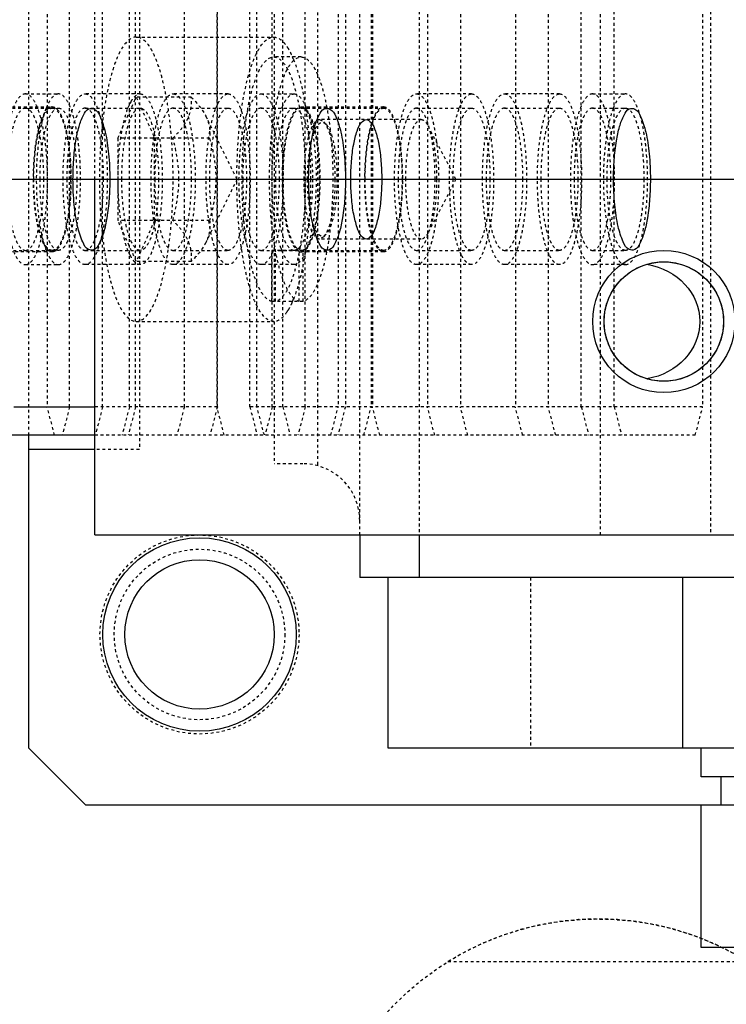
# Model space of a CAD drawing. Header units: millimetres. Extents: x -24622 to 2009, y -1603 to 2074.
# Tile 187 of 256: x 347 to 372, y 1466 to 1500. Entities that reach past the tile are written whole.
import ezdxf

# ---------------------------------------------------------------- set-up
doc = ezdxf.new("R2010")
doc.units = ezdxf.units.MM
doc.linetypes.add('HIDDEN', pattern=[0.2, 0.1, -0.1])
doc.layers.add('02___PRT_ALL_AXES', color=7, linetype='Continuous')
doc.layers.add('DEFAULT_2', color=8, linetype='HIDDEN')
doc.dimstyles.new('副本 12', dxfattribs={"dimtxt": 12, "dimasz": 6, "dimexe": 1, "dimexo": 1.2, "dimgap": 2, "dimtad": 0, "dimtxsty": 'Standard', "dimblk": 'OPEN30', "dimcen": 0, "dimclrd": 5, "dimclre": 3, "dimclrt": 256, "dimadec": 0, "dimazin": 2, "dimtm": 1e-09, "dimtfac": 0.6, "dimtofl": 0, "dimtmove": 0, "dimatfit": 3, "dimldrblk": 'OPEN30', "dimfxl": 0, "dimtolj": 1, "dimarcsym": 0})

# ---------------------------------------------------------------- blocks, each defined once
blk = doc.blocks.new('_Open30')
at = {"color": 0, "linetype": 'ByBlock', "lineweight": -2}
for p, q in [((-1, 0.2679), (0, 0)), ((0, 0), (-1, -0.2679)), ((0, 0), (-1, 0))]:
    blk.add_line(p, q, dxfattribs=at)
blk = doc.blocks.new('*D147')
at = {"color": 3, "linetype": 'ByBlock', "lineweight": -2}
for p, q in [((260.944, 1504.694), (227.971, 1504.694)), ((350.944, 1422.694), (227.971, 1422.694))]:
    blk.add_line(p, q, dxfattribs=at)
at = {"color": 5, "linetype": 'ByBlock', "lineweight": -2}
for p, q in [((228.971, 1498.694), (228.971, 1490.694)), ((228.971, 1428.694), (228.971, 1436.694))]:
    blk.add_line(p, q, dxfattribs=at)
at = {"layer": 'Defpoints', "color": 0, "linetype": 'ByBlock'}
for p in [(228.971, 1504.694), (262.144, 1504.694), (352.144, 1422.694)]:
    blk.add_point(p, dxfattribs=at)
at = {"color": 5, "linetype": 'ByBlock', "lineweight": -2, "xscale": 6, "yscale": 6, "zscale": 6}
for p, rotation in [((228.971, 1504.694), 90), ((228.971, 1422.694), 270)]:
    blk.add_blockref('_Open30', p, dxfattribs=dict(at, rotation=rotation))
at = {"linetype": 'ByBlock', "insert": (228.971, 1463.694), "char_height": 12, "attachment_point": 5, "rotation": 90}
blk.add_mtext('\\A1;82%%P10', dxfattribs=at)
blk = doc.blocks.new('*D149')
at = {"color": 3, "linetype": 'ByBlock', "lineweight": -2}
for p, q in [((262.144, 1493.494), (262.144, 1376.381)), ((562.144, 1493.494), (562.144, 1376.381))]:
    blk.add_line(p, q, dxfattribs=at)
at = {"color": 5, "linetype": 'ByBlock', "lineweight": -2}
for p, q in [((268.144, 1377.381), (396.144, 1377.381)), ((556.144, 1377.381), (428.144, 1377.381))]:
    blk.add_line(p, q, dxfattribs=at)
at = {"layer": 'Defpoints', "color": 0, "linetype": 'ByBlock'}
for p in [(262.144, 1494.694), (562.144, 1494.694), (562.144, 1377.381)]:
    blk.add_point(p, dxfattribs=at)
at = {"color": 5, "linetype": 'ByBlock', "lineweight": -2, "xscale": 6, "yscale": 6, "zscale": 6, "rotation": 180}
blk.add_blockref('_Open30', (262.144, 1377.381), dxfattribs=at)
at = {"color": 5, "linetype": 'ByBlock', "lineweight": -2, "xscale": 6, "yscale": 6, "zscale": 6}
blk.add_blockref('_Open30', (562.144, 1377.381), dxfattribs=at)
at = {"linetype": 'ByBlock', "insert": (412.144, 1377.381), "char_height": 12, "attachment_point": 5}
blk.add_mtext('\\A1;300', dxfattribs=at)

msp = doc.modelspace()

# ---------------------------------------------------------------- linework, layer by layer
at = {"color": 7, "linetype": 'Continuous'}
for p, q in [((262.144, 1494.694), (562.144, 1494.694)), ((349.461, 1482.194), (349.461, 1494.694)), ((346.622, 1486.694), (349.461, 1486.694)), ((349.461, 1485.694), (341.675, 1485.694)), ((347.144, 1474.694), (347.144, 1485.694)), ((349.461, 1485.194), (347.144, 1485.194)), ((349.461, 1482.194), (491.461, 1482.194)), ((358.776, 1482.194), (358.776, 1480.694)), ((360.861, 1482.194), (360.861, 1480.694)), ((486.58, 1480.694), (358.776, 1480.694)), ((359.776, 1474.694), (359.776, 1480.694)), ((370.117, 1480.694), (370.117, 1474.694)), ((347.144, 1474.694), (349.144, 1472.694)), ((486.58, 1474.694), (359.776, 1474.694)), ((370.776, 1473.694), (370.776, 1474.694)), ((380.776, 1473.694), (370.776, 1473.694)), ((371.476, 1472.694), (371.476, 1473.694)), ((448.176, 1472.694), (349.144, 1472.694)), ((370.776, 1467.694), (370.776, 1472.694)), ((380.776, 1467.694), (370.776, 1467.694))]:
    msp.add_line(p, q, dxfattribs=at)
for centre, radius in [((369.461, 1489.694), 2.5), ((369.461, 1489.694), 2.1), ((353.144, 1478.694), 3.4), ((353.144, 1478.694), 2.625)]:
    msp.add_circle(centre, radius, dxfattribs=at)
at = {"color": 7, "linetype": 'Continuous', "extrusion": (0, 0, -1)}
msp.add_ellipse((368.439, 1489.694), major_axis=(-2.291, 0), ratio=0.895062, start_param=1.758861, end_param=4.524325, dxfattribs=at)
at = {"color": 7, "linetype": 'Continuous'}
for points, start_tangent, end_tangent in [([(348.697, 1494.694), (348.722, 1495.378), (348.799, 1496.044), (348.909, 1496.544), (349.067, 1496.953), (349.247, 1497.166), (349.447, 1497.162), (349.649, 1496.898), (349.829, 1496.35), (349.948, 1495.59), (349.991, 1494.694)], (0, 1), (0, -1)), ([(356.979, 1494.694), (357.004, 1495.378), (357.081, 1496.044), (357.191, 1496.544), (357.349, 1496.953), (357.529, 1497.166), (357.729, 1497.162), (357.932, 1496.898), (358.111, 1496.35), (358.23, 1495.59), (358.273, 1494.694)], (0, 1), (0, -1)), ([(367.694, 1494.694), (367.719, 1495.378), (367.796, 1496.044), (367.906, 1496.544), (368.064, 1496.953), (368.244, 1497.166), (368.444, 1497.162), (368.647, 1496.898), (368.826, 1496.35), (368.945, 1495.59), (368.988, 1494.694)], (0, 1), (0, -1)), ([(358.46, 1494.694), (358.485, 1495.334), (358.562, 1495.924), (358.683, 1496.391), (358.835, 1496.691), (359.003, 1496.794), (359.172, 1496.69), (359.324, 1496.39), (359.444, 1495.923), (359.521, 1495.333), (359.547, 1494.694)], (0.000537, 1), (0.000448, -1)), ([(349.991, 1494.694), (349.966, 1494.009), (349.888, 1493.344), (349.779, 1492.843), (349.621, 1492.435), (349.44, 1492.222), (349.241, 1492.226), (349.038, 1492.49), (348.859, 1493.038), (348.74, 1493.798), (348.697, 1494.694)], (0, -1), (0, 1)), ([(358.273, 1494.694), (358.248, 1494.009), (358.171, 1493.344), (358.061, 1492.843), (357.903, 1492.435), (357.723, 1492.222), (357.523, 1492.226), (357.321, 1492.49), (357.141, 1493.038), (357.022, 1493.798), (356.979, 1494.694)], (0, -1), (0, 1)), ([(359.547, 1494.694), (359.521, 1494.053), (359.444, 1493.464), (359.323, 1492.997), (359.171, 1492.697), (359.003, 1492.594), (358.834, 1492.698), (358.683, 1492.998), (358.562, 1493.465), (358.485, 1494.054), (358.46, 1494.694)], (-0.000537, -1), (-0.000448, 1)), ([(368.988, 1494.694), (368.963, 1494.009), (368.886, 1493.344), (368.776, 1492.843), (368.618, 1492.435), (368.438, 1492.222), (368.238, 1492.226), (368.036, 1492.49), (367.856, 1493.038), (367.737, 1493.798), (367.694, 1494.694)], (0, -1), (0, 1)), ([(367.361, 1489.694), (367.461, 1490.334), (367.759, 1490.924), (368.224, 1491.391), (368.811, 1491.691), (369.462, 1491.794), (370.112, 1491.69), (370.699, 1491.39), (371.164, 1490.923), (371.461, 1490.333), (371.561, 1489.694)], (0.002074, 0.999998), (0.001732, -0.999999)), ([(371.561, 1489.694), (371.461, 1489.053), (371.163, 1488.464), (370.698, 1487.997), (370.111, 1487.697), (369.46, 1487.594), (368.809, 1487.698), (368.223, 1487.998), (367.758, 1488.465), (367.461, 1489.054), (367.361, 1489.694)], (-0.002074, -0.999998), (-0.001732, 0.999999))]:
    msp.add_spline(points, degree=3, dxfattribs=dict(at, start_tangent=start_tangent, end_tangent=end_tangent))
at = {"layer": '02___PRT_ALL_AXES', "color": 8, "linetype": 'HIDDEN'}
msp.add_circle((367.144, 1458.694), 10, dxfattribs=at)
at = {"layer": 'DEFAULT_2', "color": 8, "linetype": 'HIDDEN'}
for p, q in [((358.776, 1482.194), (358.776, 1527.194)), ((360.861, 1527.194), (360.861, 1482.194)), ((367.24, 1482.194), (367.24, 1527.194)), ((371.099, 1527.194), (371.099, 1482.194)), ((355.77, 1524.694), (355.77, 1484.694)), ((357.293, 1524.762), (357.293, 1484.626)), ((351.029, 1524.194), (351.029, 1485.194)), ((347.144, 1485.694), (347.144, 1523.694)), ((347.791, 1522.694), (347.791, 1486.694)), ((348.579, 1486.694), (348.579, 1522.694)), ((349.738, 1486.694), (349.738, 1522.694)), ((350.679, 1486.694), (350.679, 1522.694)), ((350.897, 1486.694), (350.897, 1522.694)), ((352.611, 1486.694), (352.611, 1522.694)), ((353.755, 1522.694), (353.755, 1486.694)), ((353.77, 1486.694), (353.77, 1522.694)), ((354.914, 1486.694), (354.914, 1522.694)), ((355.163, 1486.694), (355.163, 1522.694)), ((355.702, 1486.694), (355.702, 1522.694)), ((356.073, 1486.694), (356.073, 1522.694)), ((356.861, 1486.694), (356.861, 1522.694)), ((358.02, 1522.694), (358.02, 1486.694)), ((358.269, 1522.694), (358.269, 1486.694)), ((359.179, 1522.694), (359.179, 1486.694)), ((359.22, 1522.694), (359.22, 1486.694)), ((361.152, 1522.694), (361.152, 1486.694)), ((362.311, 1522.694), (362.311, 1486.694)), ((364.243, 1522.694), (364.243, 1486.694)), ((365.402, 1522.694), (365.402, 1486.694)), ((366.561, 1486.694), (366.561, 1522.694)), ((367.72, 1486.694), (367.72, 1522.694)), ((370.826, 1522.694), (370.826, 1486.694)), ((349.461, 1494.694), (349.461, 1514.694)), ((350.92, 1499.694), (355.75, 1499.694)), ((356.716, 1498.994), (355.75, 1498.994)), ((347.026, 1497.694), (348.185, 1497.694)), ((351.058, 1497.694), (349.126, 1497.694)), ((350.273, 1496.137), (350.92, 1497.581)), ((352.852, 1497.581), (350.92, 1497.581)), ((350.92, 1497.581), (351.567, 1496.137)), ((354.149, 1497.694), (352.217, 1497.694)), ((355.308, 1497.694), (356.467, 1497.694)), ((362.705, 1497.694), (360.773, 1497.694)), ((365.796, 1497.694), (363.864, 1497.694)), ((366.955, 1497.694), (368.114, 1497.694)), ((342.969, 1497.244), (347.967, 1497.244)), ((347.884, 1497.224), (347.944, 1497.242)), ((350.639, 1497.22), (350.699, 1497.354)), ((353.73, 1497.22), (353.79, 1497.354)), ((356.716, 1497.244), (359.614, 1497.244)), ((359.531, 1497.224), (359.591, 1497.242)), ((362.286, 1497.22), (362.346, 1497.354)), ((365.377, 1497.22), (365.437, 1497.354)), ((342.969, 1497.194), (348.185, 1497.194)), ((349.126, 1497.194), (351.058, 1497.194)), ((351.058, 1497.194), (351.108, 1497.186)), ((352.217, 1497.194), (354.149, 1497.194)), ((354.462, 1494.694), (353.365, 1496.915)), ((355.308, 1497.194), (356.467, 1497.194)), ((356.716, 1497.194), (359.614, 1497.194)), ((360.773, 1497.194), (362.705, 1497.194)), ((363.864, 1497.194), (365.796, 1497.194)), ((366.955, 1497.194), (368.114, 1497.194)), ((360.935, 1496.794), (357.361, 1496.794)), ((357.361, 1496.794), (357.507, 1496.717)), ((357.596, 1496.621), (357.507, 1496.717)), ((362.154, 1494.694), (361.177, 1496.574)), ((353.499, 1496.137), (350.273, 1496.137)), ((350.273, 1496.137), (350.273, 1493.251)), ((351.567, 1493.251), (351.567, 1496.137)), ((354.462, 1494.694), (353.365, 1492.472)), ((362.154, 1494.694), (361.177, 1492.814)), ((353.499, 1493.251), (350.273, 1493.251)), ((350.92, 1491.807), (350.273, 1493.251)), ((351.567, 1493.251), (350.92, 1491.807)), ((357.596, 1492.767), (357.507, 1492.671)), ((357.507, 1492.671), (357.361, 1492.594)), ((360.935, 1492.594), (357.361, 1492.594)), ((342.003, 1492.194), (348.185, 1492.194)), ((347.967, 1492.144), (342.969, 1492.144)), ((349.126, 1492.194), (351.058, 1492.194)), ((350.699, 1492.034), (350.639, 1492.168)), ((351.108, 1492.201), (351.058, 1492.194)), ((352.217, 1492.194), (354.149, 1492.194)), ((353.79, 1492.034), (353.73, 1492.168)), ((355.308, 1492.194), (359.614, 1492.194)), ((355.685, 1492.206), (355.75, 1492.194)), ((355.685, 1492.206), (356.781, 1492.206)), ((355.685, 1490.401), (355.685, 1492.206)), ((355.75, 1492.194), (355.815, 1492.206)), ((355.815, 1490.401), (355.815, 1492.206)), ((356.667, 1492.316), (356.608, 1492.254)), ((356.651, 1490.401), (356.651, 1492.206)), ((356.651, 1492.156), (356.683, 1492.147)), ((359.614, 1492.144), (356.716, 1492.144)), ((356.748, 1492.147), (356.781, 1492.156)), ((356.781, 1490.401), (356.781, 1492.206)), ((360.773, 1492.194), (362.705, 1492.194)), ((362.346, 1492.034), (362.286, 1492.168)), ((363.864, 1492.194), (365.796, 1492.194)), ((365.437, 1492.034), (365.377, 1492.168)), ((366.955, 1492.194), (368.114, 1492.194)), ((352.852, 1491.807), (350.92, 1491.807)), ((347.026, 1491.694), (348.185, 1491.694)), ((351.058, 1491.694), (349.126, 1491.694)), ((354.149, 1491.694), (352.217, 1491.694)), ((356.467, 1491.694), (355.308, 1491.694)), ((362.705, 1491.694), (360.773, 1491.694)), ((365.796, 1491.694), (363.864, 1491.694)), ((368.114, 1491.694), (366.955, 1491.694)), ((356.781, 1490.401), (355.685, 1490.401)), ((350.92, 1489.694), (355.75, 1489.694)), ((348.05, 1485.694), (347.791, 1486.694)), ((348.579, 1486.694), (348.32, 1485.694)), ((353.77, 1486.694), (349.461, 1486.694)), ((349.738, 1486.694), (349.479, 1485.694)), ((350.679, 1486.694), (350.42, 1485.694)), ((350.897, 1486.694), (350.638, 1485.694)), ((352.611, 1486.694), (352.352, 1485.694)), ((353.77, 1486.694), (353.511, 1485.694)), ((354.014, 1485.694), (353.755, 1486.694)), ((370.826, 1486.694), (354.914, 1486.694)), ((354.914, 1486.694), (355.173, 1485.694)), ((355.422, 1485.694), (355.163, 1486.694)), ((355.702, 1486.694), (355.443, 1485.694)), ((356.073, 1486.694), (356.332, 1485.694)), ((356.861, 1486.694), (356.602, 1485.694)), ((357.761, 1485.694), (358.02, 1486.694)), ((358.269, 1486.694), (358.01, 1485.694)), ((358.92, 1485.694), (359.179, 1486.694)), ((359.479, 1485.694), (359.22, 1486.694)), ((361.411, 1485.694), (361.152, 1486.694)), ((362.57, 1485.694), (362.311, 1486.694)), ((364.501, 1485.694), (364.243, 1486.694)), ((365.661, 1485.694), (365.402, 1486.694)), ((366.561, 1486.694), (366.82, 1485.694)), ((367.72, 1486.694), (367.979, 1485.694)), ((370.567, 1485.694), (370.826, 1486.694)), ((370.567, 1485.694), (349.461, 1485.694)), ((351.029, 1485.194), (349.461, 1485.194)), ((356.776, 1484.694), (355.77, 1484.694)), ((364.776, 1480.694), (364.776, 1474.694)), ((361.876, 1467.194), (372.412, 1467.194))]:
    msp.add_line(p, q, dxfattribs=at)
for radius in [3.5, 3]:
    msp.add_circle((353.144, 1478.694), radius, dxfattribs=at)
for centre, radius, start, end in [((353.264, 1497.621), 3.433, 22.2195, 24.1068), ((347.967, 1497.074), 0.17, 90.0251, 97.5696), ((351.967, 1496.726), 1.415, 150.5209, 153.6788), ((359.614, 1497.074), 0.17, 90.0251, 97.5696), ((349.933, 1496.345), 2.337, 158.0716, 158.5896), ((358.215, 1496.345), 2.337, 158.0716, 158.5896), ((344.17, 1495.296), 12.841, 8.4898, 8.6454), ((369.862, 1496.345), 2.337, 158.0716, 158.5896), ((346.266, 1495.164), 5.409, 10.4214, 10.653), ((346.266, 1494.224), 5.409, 349.347, 349.5786), ((349.933, 1493.043), 2.337, 201.4104, 201.9284), ((358.439, 1493.13), 2.577, 199.7583, 201.3921), ((358.215, 1493.043), 2.337, 201.4104, 201.9284), ((356.394, 1492.502), 0.328, 305.844, 310.8449), ((356.716, 1492.318), 0.174, 259.1585, 280.8419), ((344.416, 1494.055), 12.593, 351.1172, 351.2369), ((344.228, 1494.084), 12.783, 351.2373, 351.509), ((369.862, 1493.043), 2.337, 201.4104, 201.9284), ((351.967, 1492.662), 1.415, 206.3212, 209.4791), ((353.291, 1491.755), 3.404, 335.8845, 337.5837), ((352.97, 1491.889), 3.751, 337.5655, 338.1351), ((354.79, 1490.984), 1.716, 326.3165, 328.5962), ((356.776, 1482.694), 2, 0, 90), ((367.144, 1458.694), 10, 58.2117, 121.7883)]:
    msp.add_arc(centre, radius, start, end, dxfattribs=at)
for points, start_tangent, end_tangent in [([(350.92, 1499.694), (350.425, 1499.313), (350.31, 1499.104), (350.201, 1498.851), (350.005, 1498.229), (349.844, 1497.472), (349.725, 1496.607), (349.651, 1495.669), (349.626, 1494.694)], (-1, -0.000001), (0, -1)), ([(352.214, 1494.694), (352.19, 1495.669), (352.116, 1496.607), (351.996, 1497.472), (351.835, 1498.229), (351.639, 1498.851), (351.53, 1499.104), (351.416, 1499.313), (350.92, 1499.694)], (0, 1), (-1, -0.000001)), ([(354.456, 1494.694), (354.481, 1495.669), (354.554, 1496.607), (354.674, 1497.472), (354.835, 1498.229), (355.031, 1498.851), (355.14, 1499.104), (355.255, 1499.313), (355.75, 1499.694)], (0, 1), (1, -0.000001)), ([(355.75, 1499.694), (355.996, 1499.603), (356.116, 1499.49), (356.233, 1499.332)], (1, -0.000001), (0.540942, -0.84106)), ([(356.233, 1499.332), (356.275, 1499.264), (356.397, 1499.023)], (0.540942, -0.84106), (0.408845, -0.912604)), ([(355.685, 1490.401), (355.474, 1490.529), (355.272, 1490.81), (355.089, 1491.235), (354.929, 1491.789), (354.801, 1492.45), (354.707, 1493.194), (354.638, 1494.819), (354.664, 1495.64), (354.731, 1496.426), (354.836, 1497.147), (354.975, 1497.778), (355.142, 1498.295), (355.234, 1498.504), (355.332, 1498.678), (355.75, 1498.994)], (-0.975607, 0.219526), (1, 0)), ([(356.651, 1490.401), (356.44, 1490.529), (356.238, 1490.81), (356.055, 1491.235), (355.895, 1491.789), (355.767, 1492.45), (355.673, 1493.194), (355.603, 1494.819), (355.63, 1495.64), (355.697, 1496.426), (355.802, 1497.147), (355.94, 1497.778), (356.108, 1498.295), (356.2, 1498.504), (356.297, 1498.678), (356.716, 1498.994)], (-0.975607, 0.219526), (1, 0)), ([(355.75, 1498.994), (356.168, 1498.678), (356.266, 1498.504), (356.358, 1498.295), (356.525, 1497.778), (356.664, 1497.147), (356.769, 1496.426), (356.836, 1495.64), (356.862, 1494.819), (356.793, 1493.194), (356.699, 1492.45), (356.57, 1491.789), (356.411, 1491.235), (356.228, 1490.81), (356.026, 1490.529), (355.815, 1490.401)], (1, 0), (-0.975607, -0.219526)), ([(356.716, 1498.994), (357.134, 1498.678), (357.232, 1498.504), (357.324, 1498.295), (357.491, 1497.778), (357.63, 1497.147), (357.735, 1496.426), (357.802, 1495.64), (357.828, 1494.819), (357.759, 1493.194), (357.665, 1492.45), (357.536, 1491.789), (357.377, 1491.235), (357.194, 1490.81), (356.992, 1490.529), (356.781, 1490.401)], (1, 0), (-0.975607, -0.219526)), ([(356.442, 1498.919), (356.68, 1498.171), (356.866, 1497.226)], (0.378567, -0.925574), (0.150322, -0.988637)), ([(347.026, 1497.694), (346.728, 1497.466), (346.594, 1497.188), (346.477, 1496.815), (346.38, 1496.361), (346.308, 1495.842), (346.249, 1494.694), (346.308, 1493.546), (346.38, 1493.027), (346.477, 1492.573), (346.594, 1492.2), (346.728, 1491.922), (347.026, 1491.694)], (-1, 0), (1, 0)), ([(347.026, 1491.694), (347.323, 1491.922), (347.457, 1492.2), (347.575, 1492.573), (347.671, 1493.027), (347.743, 1493.546), (347.802, 1494.694), (347.743, 1495.842), (347.671, 1496.361), (347.575, 1496.815), (347.457, 1497.188), (347.323, 1497.466), (347.026, 1497.694)], (1, 0), (-1, 0)), ([(348.185, 1497.694), (347.966, 1497.572), (347.862, 1497.423), (347.765, 1497.218)], (-1, 0), (-0.373481, -0.927638)), ([(348.185, 1491.694), (348.482, 1491.922), (348.616, 1492.2), (348.734, 1492.573), (348.83, 1493.027), (348.902, 1493.546), (348.961, 1494.694), (348.902, 1495.842), (348.83, 1496.361), (348.734, 1496.815), (348.616, 1497.188), (348.482, 1497.466), (348.185, 1497.694)], (1, 0), (-1, 0)), ([(348.349, 1494.694), (348.409, 1495.842), (348.48, 1496.361), (348.577, 1496.815), (348.695, 1497.188), (348.829, 1497.466), (349.126, 1497.694)], (0, 1), (1, 0)), ([(349.126, 1497.694), (349.423, 1497.466), (349.557, 1497.188), (349.675, 1496.815), (349.771, 1496.361), (349.843, 1495.842), (349.902, 1494.694)], (1, 0), (0, -1)), ([(350.735, 1497.423), (350.813, 1497.54), (351.058, 1497.694)], (0.493073, 0.869988), (1, 0)), ([(351.058, 1497.694), (351.355, 1497.466), (351.489, 1497.188), (351.607, 1496.815), (351.703, 1496.361), (351.775, 1495.842), (351.834, 1494.694)], (1, 0), (0, -1)), ([(351.44, 1494.694), (351.5, 1495.842), (351.571, 1496.361), (351.668, 1496.815), (351.785, 1497.188), (351.92, 1497.466), (352.217, 1497.694)], (0, 1), (1, 0)), ([(352.205, 1496.137), (352.523, 1496.494), (352.744, 1496.859), (352.85, 1497.224), (352.852, 1497.581)], (0.709206, 0.705001), (-0.108741, 0.99407)), ([(352.217, 1497.694), (352.514, 1497.466), (352.648, 1497.188), (352.766, 1496.815), (352.862, 1496.361), (352.934, 1495.842), (352.993, 1494.694)], (1, 0), (0, -1)), ([(352.852, 1497.581), (353.009, 1497.416), (353.367, 1496.911)], (0.709206, -0.705001), (0.443816, -0.896118)), ([(353.79, 1497.354), (353.875, 1497.501), (354.149, 1497.694)], (0.444389, 0.895834), (1, 0)), ([(354.149, 1497.694), (354.446, 1497.466), (354.58, 1497.188), (354.698, 1496.815), (354.794, 1496.361), (354.866, 1495.842), (354.925, 1494.694)], (1, 0), (0, -1)), ([(355.308, 1491.694), (355.011, 1491.922), (354.876, 1492.2), (354.759, 1492.573), (354.662, 1493.027), (354.59, 1493.546), (354.531, 1494.694), (354.59, 1495.842), (354.662, 1496.361), (354.759, 1496.815), (354.876, 1497.188), (355.011, 1497.466), (355.308, 1497.694)], (-1, 0), (1, 0)), ([(355.308, 1497.694), (355.605, 1497.466), (355.739, 1497.188), (355.857, 1496.815), (355.953, 1496.361), (356.025, 1495.842), (356.084, 1494.694), (356.025, 1493.546), (355.953, 1493.027), (355.857, 1492.573), (355.739, 1492.2), (355.605, 1491.922), (355.308, 1491.694)], (1, 0), (-1, 0)), ([(356.047, 1497.218), (356.144, 1497.423), (356.248, 1497.572), (356.467, 1497.694)], (0.373481, 0.927638), (1, 0)), ([(356.467, 1497.694), (356.764, 1497.466), (356.898, 1497.188), (357.016, 1496.815), (357.113, 1496.361), (357.184, 1495.842), (357.243, 1494.694), (357.184, 1493.546), (357.113, 1493.027), (357.016, 1492.573), (356.898, 1492.2), (356.764, 1491.922), (356.467, 1491.694)], (1, 0), (-1, 0)), ([(359.996, 1494.694), (360.055, 1495.842), (360.127, 1496.361), (360.224, 1496.815), (360.341, 1497.188), (360.476, 1497.466), (360.773, 1497.694)], (0, 1), (1, 0)), ([(360.773, 1497.694), (361.07, 1497.466), (361.204, 1497.188), (361.322, 1496.815), (361.418, 1496.361), (361.49, 1495.842), (361.549, 1494.694)], (1, 0), (0, -1)), ([(362.346, 1497.354), (362.431, 1497.501), (362.705, 1497.694)], (0.444389, 0.895834), (1, 0)), ([(362.705, 1497.694), (363.002, 1497.466), (363.136, 1497.188), (363.254, 1496.815), (363.35, 1496.361), (363.422, 1495.842), (363.481, 1494.694)], (1, 0), (0, -1)), ([(363.087, 1494.694), (363.146, 1495.842), (363.218, 1496.361), (363.315, 1496.815), (363.432, 1497.188), (363.567, 1497.466), (363.864, 1497.694)], (0, 1), (1, 0)), ([(363.864, 1497.694), (364.161, 1497.466), (364.295, 1497.188), (364.413, 1496.815), (364.509, 1496.361), (364.581, 1495.842), (364.64, 1494.694)], (1, 0), (0, -1)), ([(365.437, 1497.354), (365.522, 1497.501), (365.796, 1497.694)], (0.444389, 0.895834), (1, 0)), ([(365.796, 1497.694), (366.093, 1497.466), (366.227, 1497.188), (366.345, 1496.815), (366.441, 1496.361), (366.513, 1495.842), (366.572, 1494.694)], (1, 0), (0, -1)), ([(366.955, 1497.694), (366.658, 1497.466), (366.523, 1497.188), (366.406, 1496.815), (366.309, 1496.361), (366.237, 1495.842), (366.178, 1494.694), (366.237, 1493.546), (366.309, 1493.027), (366.406, 1492.573), (366.523, 1492.2), (366.658, 1491.922), (366.955, 1491.694)], (-1, 0), (1, 0)), ([(366.955, 1491.694), (367.252, 1491.922), (367.386, 1492.2), (367.504, 1492.573), (367.6, 1493.027), (367.672, 1493.546), (367.731, 1494.694), (367.672, 1495.842), (367.6, 1496.361), (367.504, 1496.815), (367.386, 1497.188), (367.252, 1497.466), (366.955, 1497.694)], (1, 0), (-1, 0)), ([(368.114, 1497.694), (367.895, 1497.572), (367.791, 1497.423), (367.694, 1497.218)], (-1, 0), (-0.373481, -0.927638)), ([(368.114, 1491.694), (368.411, 1491.922), (368.545, 1492.2), (368.663, 1492.573), (368.759, 1493.027), (368.831, 1493.546), (368.89, 1494.694), (368.831, 1495.842), (368.759, 1496.361), (368.663, 1496.815), (368.545, 1497.188), (368.411, 1497.466), (368.114, 1497.694)], (1, 0), (-1, 0)), ([(347.967, 1497.244), (348.219, 1497.05), (348.333, 1496.814), (348.433, 1496.497), (348.516, 1496.111), (348.577, 1495.67), (348.627, 1494.694), (348.577, 1493.718), (348.516, 1493.277), (348.433, 1492.891), (348.333, 1492.574), (348.219, 1492.338), (347.967, 1492.144)], (1, 0), (-1, 0)), ([(356.651, 1492.156), (356.528, 1492.249), (356.412, 1492.43), (356.307, 1492.693), (356.216, 1493.028), (356.092, 1493.864), (356.057, 1494.819), (356.116, 1495.756), (356.261, 1496.541), (356.359, 1496.84), (356.471, 1497.062), (356.716, 1497.244)], (-0.934589, 0.355731), (1, 0)), ([(356.716, 1497.244), (356.961, 1497.062), (357.072, 1496.84), (357.171, 1496.541), (357.316, 1495.756), (357.375, 1494.819), (357.34, 1493.864), (357.216, 1493.028), (357.125, 1492.693), (357.02, 1492.43), (356.903, 1492.249), (356.781, 1492.156)], (1, 0), (-0.934589, -0.355731)), ([(359.614, 1497.244), (359.866, 1497.05), (359.98, 1496.814), (360.08, 1496.497), (360.162, 1496.111), (360.223, 1495.67), (360.274, 1494.694), (360.223, 1493.718), (360.162, 1493.277), (360.08, 1492.891), (359.98, 1492.574), (359.866, 1492.338), (359.614, 1492.144)], (1, 0), (-1, 0)), ([(347.026, 1497.194), (346.778, 1497.004), (346.666, 1496.773), (346.568, 1496.462), (346.488, 1496.083), (346.428, 1495.651), (346.379, 1494.694)], (-1, 0), (0, -1)), ([(347.673, 1494.694), (347.623, 1495.651), (347.564, 1496.083), (347.483, 1496.462), (347.385, 1496.773), (347.273, 1497.004), (347.026, 1497.194)], (0, 1), (-1, 0)), ([(347.763, 1492.269), (347.66, 1492.436), (347.566, 1492.667), (347.415, 1493.294), (347.326, 1494.079), (347.31, 1494.934), (347.367, 1495.761), (347.493, 1496.468), (347.672, 1496.975), (347.775, 1497.134), (347.884, 1497.224)], (-0.623489, 0.781832), (0.898283, 0.439417)), ([(347.32, 1494.694), (347.369, 1495.651), (347.429, 1496.083), (347.509, 1496.462), (347.607, 1496.773), (347.719, 1497.004), (347.967, 1497.194)], (0, 1), (1, 0)), ([(347.757, 1497.198), (347.612, 1496.718), (347.501, 1496.116), (347.408, 1494.694), (347.501, 1493.272), (347.612, 1492.67), (347.757, 1492.19)], (-0.365078, -0.930977), (0.365078, -0.930977)), ([(347.538, 1494.694), (347.587, 1495.651), (347.647, 1496.083), (347.727, 1496.462), (347.825, 1496.773), (347.937, 1497.004), (348.185, 1497.194)], (0, 1), (1, 0)), ([(347.967, 1497.194), (348.214, 1497.004), (348.326, 1496.773), (348.424, 1496.462), (348.505, 1496.083), (348.565, 1495.651), (348.614, 1494.694)], (1, 0), (0, -1)), ([(348.185, 1497.194), (348.432, 1497.004), (348.544, 1496.773), (348.642, 1496.462), (348.723, 1496.083), (348.783, 1495.651), (348.832, 1494.694)], (1, 0), (0, -1)), ([(349.126, 1497.194), (348.878, 1497.004), (348.766, 1496.773), (348.668, 1496.462), (348.588, 1496.083), (348.528, 1495.651), (348.479, 1494.694)], (-1, 0), (0, -1)), ([(349.773, 1494.694), (349.724, 1495.651), (349.664, 1496.083), (349.583, 1496.462), (349.485, 1496.773), (349.374, 1497.004), (349.126, 1497.194)], (0, 1), (-1, 0)), ([(350.281, 1494.694), (350.376, 1496.133), (350.49, 1496.74), (350.639, 1497.22)], (0, 1), (0.374426, 0.927257)), ([(350.411, 1494.694), (350.46, 1495.651), (350.52, 1496.083), (350.6, 1496.462), (350.698, 1496.773), (350.81, 1497.004), (351.058, 1497.194)], (0, 1), (1, 0)), ([(351.108, 1497.186), (351.245, 1497.087), (351.374, 1496.876), (351.581, 1496.163)], (0.957734, -0.287657), (0.184868, -0.982763)), ([(352.217, 1497.194), (351.969, 1497.004), (351.857, 1496.773), (351.759, 1496.462), (351.679, 1496.083), (351.619, 1495.651), (351.57, 1494.694)], (-1, 0), (0, -1)), ([(352.864, 1494.694), (352.815, 1495.651), (352.755, 1496.083), (352.674, 1496.462), (352.576, 1496.773), (352.464, 1497.004), (352.217, 1497.194)], (0, 1), (-1, 0)), ([(353.367, 1496.911), (353.493, 1496.52), (353.499, 1496.137)], (0.443816, -0.896118), (-0.108741, -0.99407)), ([(353.372, 1494.694), (353.467, 1496.133), (353.581, 1496.74), (353.73, 1497.22)], (0, 1), (0.374426, 0.927257)), ([(353.502, 1494.694), (353.551, 1495.651), (353.611, 1496.083), (353.691, 1496.462), (353.789, 1496.773), (353.901, 1497.004), (354.149, 1497.194)], (0, 1), (1, 0)), ([(354.149, 1497.194), (354.396, 1497.004), (354.508, 1496.773), (354.606, 1496.462), (354.687, 1496.083), (354.746, 1495.651), (354.796, 1494.694)], (1, 0), (0, -1)), ([(355.308, 1497.194), (355.06, 1497.004), (354.948, 1496.773), (354.85, 1496.462), (354.77, 1496.083), (354.71, 1495.651), (354.661, 1494.694)], (-1, 0), (0, -1)), ([(355.955, 1494.694), (355.906, 1495.651), (355.846, 1496.083), (355.765, 1496.462), (355.667, 1496.773), (355.555, 1497.004), (355.308, 1497.194)], (0, 1), (-1, 0)), ([(356.014, 1492.259), (355.876, 1492.749), (355.772, 1493.353), (355.691, 1494.755), (355.787, 1496.142), (355.897, 1496.73), (356.039, 1497.198)], (-0.338384, 0.941008), (0.365078, 0.930977)), ([(355.82, 1494.694), (355.869, 1495.651), (355.929, 1496.083), (356.009, 1496.462), (356.107, 1496.773), (356.219, 1497.004), (356.467, 1497.194)], (0, 1), (1, 0)), ([(356.716, 1497.194), (356.468, 1497.004), (356.356, 1496.773), (356.258, 1496.462), (356.178, 1496.083), (356.118, 1495.651), (356.069, 1494.694)], (-1, 0), (0, -1)), ([(356.467, 1497.194), (356.518, 1497.186), (356.667, 1497.072)], (1, 0), (0.623078, -0.782159)), ([(356.667, 1497.072), (356.838, 1496.742), (356.977, 1496.233)], (0.623078, -0.782159), (0.198225, -0.980157)), ([(357.363, 1494.694), (357.314, 1495.651), (357.254, 1496.083), (357.173, 1496.462), (357.075, 1496.773), (356.963, 1497.004), (356.716, 1497.194)], (0, 1), (-1, 0)), ([(356.871, 1497.192), (356.946, 1496.606), (357.044, 1494.694)], (0.147637, -0.989042), (0, -1)), ([(359.41, 1492.269), (359.307, 1492.436), (359.213, 1492.667), (359.062, 1493.294), (358.973, 1494.079), (358.957, 1494.934), (359.014, 1495.761), (359.14, 1496.468), (359.319, 1496.975), (359.422, 1497.134), (359.531, 1497.224)], (-0.623489, 0.781832), (0.898283, 0.439417)), ([(358.967, 1494.694), (359.016, 1495.651), (359.076, 1496.083), (359.156, 1496.462), (359.254, 1496.773), (359.366, 1497.004), (359.614, 1497.194)], (0, 1), (1, 0)), ([(359.614, 1497.194), (359.861, 1497.004), (359.973, 1496.773), (360.071, 1496.462), (360.152, 1496.083), (360.211, 1495.651), (360.261, 1494.694)], (1, 0), (0, -1)), ([(360.773, 1497.194), (360.525, 1497.004), (360.413, 1496.773), (360.315, 1496.462), (360.235, 1496.083), (360.175, 1495.651), (360.126, 1494.694)], (-1, 0), (0, -1)), ([(361.42, 1494.694), (361.371, 1495.651), (361.311, 1496.083), (361.23, 1496.462), (361.132, 1496.773), (361.02, 1497.004), (360.773, 1497.194)], (0, 1), (-1, 0)), ([(361.928, 1494.694), (362.023, 1496.133), (362.137, 1496.74), (362.286, 1497.22)], (0, 1), (0.374426, 0.927257)), ([(362.058, 1494.694), (362.107, 1495.651), (362.167, 1496.083), (362.247, 1496.462), (362.345, 1496.773), (362.457, 1497.004), (362.705, 1497.194)], (0, 1), (1, 0)), ([(362.705, 1497.194), (362.952, 1497.004), (363.064, 1496.773), (363.162, 1496.462), (363.243, 1496.083), (363.302, 1495.651), (363.352, 1494.694)], (1, 0), (0, -1)), ([(363.864, 1497.194), (363.616, 1497.004), (363.504, 1496.773), (363.406, 1496.462), (363.326, 1496.083), (363.266, 1495.651), (363.217, 1494.694)], (-1, 0), (0, -1)), ([(364.511, 1494.694), (364.462, 1495.651), (364.402, 1496.083), (364.321, 1496.462), (364.223, 1496.773), (364.111, 1497.004), (363.864, 1497.194)], (0, 1), (-1, 0)), ([(365.019, 1494.694), (365.114, 1496.133), (365.228, 1496.74), (365.377, 1497.22)], (0, 1), (0.374426, 0.927257)), ([(365.149, 1494.694), (365.198, 1495.651), (365.258, 1496.083), (365.338, 1496.462), (365.436, 1496.773), (365.548, 1497.004), (365.796, 1497.194)], (0, 1), (1, 0)), ([(365.796, 1497.194), (366.043, 1497.004), (366.155, 1496.773), (366.253, 1496.462), (366.334, 1496.083), (366.393, 1495.651), (366.443, 1494.694)], (1, 0), (0, -1)), ([(366.955, 1497.194), (366.707, 1497.004), (366.595, 1496.773), (366.497, 1496.462), (366.417, 1496.083), (366.357, 1495.651), (366.308, 1494.694)], (-1, 0), (0, -1)), ([(367.602, 1494.694), (367.552, 1495.651), (367.493, 1496.083), (367.412, 1496.462), (367.314, 1496.773), (367.202, 1497.004), (366.955, 1497.194)], (0, 1), (-1, 0)), ([(367.686, 1497.198), (367.541, 1496.718), (367.43, 1496.116), (367.337, 1494.694), (367.43, 1493.272), (367.541, 1492.67), (367.686, 1492.19)], (-0.365078, -0.930977), (0.365078, -0.930977)), ([(367.467, 1494.694), (367.516, 1495.651), (367.576, 1496.083), (367.656, 1496.462), (367.754, 1496.773), (367.866, 1497.004), (368.114, 1497.194)], (0, 1), (1, 0)), ([(368.114, 1497.194), (368.361, 1497.004), (368.473, 1496.773), (368.571, 1496.462), (368.652, 1496.083), (368.712, 1495.651), (368.761, 1494.694)], (1, 0), (0, -1)), ([(356.817, 1494.694), (356.859, 1495.498), (356.909, 1495.861), (356.977, 1496.179), (357.059, 1496.44), (357.153, 1496.634), (357.361, 1496.794)], (0, 1), (1, 0)), ([(356.94, 1494.694), (356.954, 1495.15), (356.971, 1495.371), (356.994, 1495.583), (357.099, 1496.137), (357.247, 1496.521), (357.331, 1496.633), (357.419, 1496.688), (357.509, 1496.684), (357.597, 1496.621)], (0, 1), (0.680965, -0.732316)), ([(357.507, 1496.717), (357.589, 1496.599), (357.666, 1496.432), (357.794, 1495.964), (357.876, 1495.364), (357.905, 1494.694)], (0.681586, -0.731738), (0, -1)), ([(357.597, 1496.621), (357.675, 1496.508), (357.748, 1496.349), (357.87, 1495.904), (357.948, 1495.332), (357.975, 1494.694)], (0.680965, -0.732316), (0, -1)), ([(360.391, 1494.694), (360.433, 1495.496), (360.483, 1495.859), (360.55, 1496.177), (360.632, 1496.438), (360.726, 1496.633), (360.934, 1496.794)], (0, 1), (0.999958, 0.009201)), ([(360.934, 1496.794), (360.996, 1496.78), (361.089, 1496.708), (361.177, 1496.574)], (0.999958, 0.009201), (0.461905, -0.886929)), ([(361.177, 1496.574), (361.301, 1496.247), (361.397, 1495.8), (361.478, 1494.694)], (0.461905, -0.886929), (0, -1)), ([(356.977, 1496.233), (357.079, 1495.508), (357.114, 1494.694)], (0.198225, -0.980157), (0, -1)), ([(351.585, 1496.142), (351.637, 1495.811), (351.705, 1494.694)], (0.180893, -0.983503), (0, -1)), ([(352.421, 1494.694), (352.205, 1496.137)], (0, 1), (-0.268593, 0.963254)), ([(353.499, 1496.137), (353.715, 1494.694)], (0.268593, -0.963254), (0, -1)), ([(346.379, 1494.694), (346.428, 1493.737), (346.488, 1493.305), (346.568, 1492.926), (346.666, 1492.615), (346.778, 1492.384), (347.026, 1492.194)], (0, -1), (1, 0)), ([(347.026, 1492.194), (347.273, 1492.384), (347.385, 1492.615), (347.483, 1492.926), (347.564, 1493.305), (347.623, 1493.737), (347.673, 1494.694)], (1, 0), (0, 1)), ([(347.967, 1492.194), (347.719, 1492.384), (347.607, 1492.615), (347.509, 1492.926), (347.429, 1493.305), (347.369, 1493.737), (347.32, 1494.694)], (-1, 0), (0, 1)), ([(348.185, 1492.194), (347.937, 1492.384), (347.825, 1492.615), (347.727, 1492.926), (347.647, 1493.305), (347.587, 1493.737), (347.538, 1494.694)], (-1, 0), (0, 1)), ([(348.614, 1494.694), (348.565, 1493.737), (348.505, 1493.305), (348.424, 1492.926), (348.326, 1492.615), (348.214, 1492.384), (347.967, 1492.194)], (0, -1), (-1, 0)), ([(348.832, 1494.694), (348.783, 1493.737), (348.723, 1493.305), (348.642, 1492.926), (348.544, 1492.615), (348.432, 1492.384), (348.185, 1492.194)], (0, -1), (-1, 0)), ([(349.126, 1491.694), (348.829, 1491.922), (348.695, 1492.2), (348.577, 1492.573), (348.48, 1493.027), (348.409, 1493.546), (348.349, 1494.694)], (-1, 0), (0, 1)), ([(348.479, 1494.694), (348.528, 1493.737), (348.588, 1493.305), (348.668, 1492.926), (348.766, 1492.615), (348.878, 1492.384), (349.126, 1492.194)], (0, -1), (1, 0)), ([(349.126, 1492.194), (349.374, 1492.384), (349.485, 1492.615), (349.583, 1492.926), (349.664, 1493.305), (349.724, 1493.737), (349.773, 1494.694)], (1, 0), (0, 1)), ([(349.902, 1494.694), (349.843, 1493.546), (349.771, 1493.027), (349.675, 1492.573), (349.557, 1492.2), (349.423, 1491.922), (349.126, 1491.694)], (0, -1), (-1, 0)), ([(349.626, 1494.694), (349.651, 1493.719), (349.725, 1492.78), (349.844, 1491.916), (350.005, 1491.158), (350.201, 1490.537), (350.31, 1490.284), (350.425, 1490.075), (350.92, 1489.694)], (0, -1), (1, 0.000001)), ([(350.639, 1492.168), (350.49, 1492.648), (350.376, 1493.255), (350.281, 1494.694)], (-0.374426, 0.927257), (0, 1)), ([(351.058, 1492.194), (350.81, 1492.384), (350.698, 1492.615), (350.6, 1492.926), (350.52, 1493.305), (350.46, 1493.737), (350.411, 1494.694)], (-1, 0), (0, 1)), ([(350.92, 1489.694), (351.416, 1490.075), (351.53, 1490.284), (351.639, 1490.537), (351.835, 1491.158), (351.996, 1491.916), (352.116, 1492.78), (352.19, 1493.719), (352.214, 1494.694)], (1, 0.000001), (0, 1)), ([(351.834, 1494.694), (351.775, 1493.546), (351.703, 1493.027), (351.607, 1492.573), (351.489, 1492.2), (351.355, 1491.922), (351.058, 1491.694)], (0, -1), (-1, 0)), ([(352.217, 1491.694), (351.92, 1491.922), (351.785, 1492.2), (351.668, 1492.573), (351.571, 1493.027), (351.5, 1493.546), (351.44, 1494.694)], (-1, 0), (0, 1)), ([(351.57, 1494.694), (351.619, 1493.737), (351.679, 1493.305), (351.759, 1492.926), (351.857, 1492.615), (351.969, 1492.384), (352.217, 1492.194)], (0, -1), (1, 0)), ([(351.705, 1494.694), (351.697, 1494.31), (351.585, 1493.246)], (0, -1), (-0.180893, -0.983503)), ([(352.205, 1493.251), (352.421, 1494.694)], (0.268593, 0.963254), (0, 1)), ([(352.217, 1492.194), (352.464, 1492.384), (352.576, 1492.615), (352.674, 1492.926), (352.755, 1493.305), (352.815, 1493.737), (352.864, 1494.694)], (1, 0), (0, 1)), ([(352.993, 1494.694), (352.934, 1493.546), (352.862, 1493.027), (352.766, 1492.573), (352.648, 1492.2), (352.514, 1491.922), (352.217, 1491.694)], (0, -1), (-1, 0)), ([(353.73, 1492.168), (353.581, 1492.648), (353.467, 1493.255), (353.372, 1494.694)], (-0.374426, 0.927257), (0, 1)), ([(353.715, 1494.694), (353.499, 1493.251)], (0, -1), (-0.268593, -0.963254)), ([(354.149, 1492.194), (353.901, 1492.384), (353.789, 1492.615), (353.691, 1492.926), (353.611, 1493.305), (353.551, 1493.737), (353.502, 1494.694)], (-1, 0), (0, 1)), ([(354.925, 1494.694), (354.866, 1493.546), (354.794, 1493.027), (354.698, 1492.573), (354.58, 1492.2), (354.446, 1491.922), (354.149, 1491.694)], (0, -1), (-1, 0)), ([(354.796, 1494.694), (354.746, 1493.737), (354.687, 1493.305), (354.606, 1492.926), (354.508, 1492.615), (354.396, 1492.384), (354.149, 1492.194)], (0, -1), (-1, 0)), ([(355.75, 1489.694), (355.255, 1490.075), (355.14, 1490.284), (355.031, 1490.537), (354.835, 1491.158), (354.674, 1491.916), (354.554, 1492.78), (354.481, 1493.719), (354.456, 1494.694)], (-1, 0.000001), (0, 1)), ([(354.661, 1494.694), (354.71, 1493.737), (354.77, 1493.305), (354.85, 1492.926), (354.948, 1492.615), (355.06, 1492.384), (355.308, 1492.194)], (0, -1), (1, 0)), ([(355.308, 1492.194), (355.555, 1492.384), (355.667, 1492.615), (355.765, 1492.926), (355.846, 1493.305), (355.906, 1493.737), (355.955, 1494.694)], (1, 0), (0, 1)), ([(356.467, 1492.194), (356.219, 1492.384), (356.107, 1492.615), (356.009, 1492.926), (355.929, 1493.305), (355.869, 1493.737), (355.82, 1494.694)], (-1, 0), (0, 1)), ([(356.069, 1494.694), (356.112, 1493.795), (356.236, 1493.017), (356.424, 1492.463), (356.535, 1492.294), (356.651, 1492.206)], (0, -1), (0.932185, -0.361983)), ([(356.781, 1492.206), (356.897, 1492.294), (357.008, 1492.463), (357.196, 1493.017), (357.32, 1493.795), (357.363, 1494.694)], (0.932185, 0.361983), (0, 1)), ([(357.361, 1492.594), (357.153, 1492.754), (357.059, 1492.948), (356.977, 1493.209), (356.909, 1493.527), (356.859, 1493.89), (356.817, 1494.694)], (-1, 0), (0, 1)), ([(357.044, 1494.694), (357.033, 1494.042), (356.871, 1492.196)], (0, -1), (-0.147662, -0.989038)), ([(357.597, 1492.767), (357.479, 1492.696), (357.419, 1492.699), (357.36, 1492.73), (357.274, 1492.823), (357.194, 1492.973), (357.059, 1493.419), (356.971, 1494.017), (356.94, 1494.694)], (-0.680966, -0.732315), (0, 1)), ([(357.114, 1494.694), (357.079, 1493.88), (356.977, 1493.155)], (0, -1), (-0.198212, -0.980159)), ([(357.905, 1494.694), (357.876, 1494.024), (357.794, 1493.423), (357.666, 1492.956), (357.589, 1492.788), (357.507, 1492.671)], (0, -1), (-0.681586, -0.731738)), ([(357.975, 1494.694), (357.948, 1494.056), (357.87, 1493.484), (357.748, 1493.039), (357.675, 1492.879), (357.597, 1492.767)], (0, -1), (-0.680966, -0.732315)), ([(359.614, 1492.194), (359.366, 1492.384), (359.254, 1492.615), (359.156, 1492.926), (359.076, 1493.305), (359.016, 1493.737), (358.967, 1494.694)], (-1, 0), (0, 1)), ([(360.261, 1494.694), (360.211, 1493.737), (360.152, 1493.305), (360.071, 1492.926), (359.973, 1492.615), (359.861, 1492.384), (359.614, 1492.194)], (0, -1), (-1, 0)), ([(360.773, 1491.694), (360.476, 1491.922), (360.341, 1492.2), (360.224, 1492.573), (360.127, 1493.027), (360.055, 1493.546), (359.996, 1494.694)], (-1, 0), (0, 1)), ([(360.126, 1494.694), (360.175, 1493.737), (360.235, 1493.305), (360.315, 1492.926), (360.413, 1492.615), (360.525, 1492.384), (360.773, 1492.194)], (0, -1), (1, 0)), ([(360.936, 1492.594), (360.728, 1492.752), (360.634, 1492.946), (360.551, 1493.207), (360.483, 1493.525), (360.433, 1493.889), (360.391, 1494.694)], (-0.999958, -0.009201), (0, 1)), ([(360.773, 1492.194), (361.02, 1492.384), (361.132, 1492.615), (361.23, 1492.926), (361.311, 1493.305), (361.371, 1493.737), (361.42, 1494.694)], (1, 0), (0, 1)), ([(361.549, 1494.694), (361.49, 1493.546), (361.418, 1493.027), (361.322, 1492.573), (361.204, 1492.2), (361.07, 1491.922), (360.773, 1491.694)], (0, -1), (-1, 0)), ([(361.478, 1494.694), (361.397, 1493.589), (361.301, 1493.142), (361.177, 1492.814)], (0, -1), (-0.460777, -0.887516)), ([(362.286, 1492.168), (362.137, 1492.648), (362.023, 1493.255), (361.928, 1494.694)], (-0.374426, 0.927257), (0, 1)), ([(362.705, 1492.194), (362.457, 1492.384), (362.345, 1492.615), (362.247, 1492.926), (362.167, 1493.305), (362.107, 1493.737), (362.058, 1494.694)], (-1, 0), (0, 1)), ([(363.481, 1494.694), (363.422, 1493.546), (363.35, 1493.027), (363.254, 1492.573), (363.136, 1492.2), (363.002, 1491.922), (362.705, 1491.694)], (0, -1), (-1, 0)), ([(363.352, 1494.694), (363.302, 1493.737), (363.243, 1493.305), (363.162, 1492.926), (363.064, 1492.615), (362.952, 1492.384), (362.705, 1492.194)], (0, -1), (-1, 0)), ([(363.864, 1491.694), (363.567, 1491.922), (363.432, 1492.2), (363.315, 1492.573), (363.218, 1493.027), (363.146, 1493.546), (363.087, 1494.694)], (-1, 0), (0, 1)), ([(363.217, 1494.694), (363.266, 1493.737), (363.326, 1493.305), (363.406, 1492.926), (363.504, 1492.615), (363.616, 1492.384), (363.864, 1492.194)], (0, -1), (1, 0)), ([(363.864, 1492.194), (364.111, 1492.384), (364.223, 1492.615), (364.321, 1492.926), (364.402, 1493.305), (364.462, 1493.737), (364.511, 1494.694)], (1, 0), (0, 1)), ([(364.64, 1494.694), (364.581, 1493.546), (364.509, 1493.027), (364.413, 1492.573), (364.295, 1492.2), (364.161, 1491.922), (363.864, 1491.694)], (0, -1), (-1, 0)), ([(365.377, 1492.168), (365.228, 1492.648), (365.114, 1493.255), (365.019, 1494.694)], (-0.374426, 0.927257), (0, 1)), ([(365.796, 1492.194), (365.548, 1492.384), (365.436, 1492.615), (365.338, 1492.926), (365.258, 1493.305), (365.198, 1493.737), (365.149, 1494.694)], (-1, 0), (0, 1)), ([(366.572, 1494.694), (366.513, 1493.546), (366.441, 1493.027), (366.345, 1492.573), (366.227, 1492.2), (366.093, 1491.922), (365.796, 1491.694)], (0, -1), (-1, 0)), ([(366.443, 1494.694), (366.393, 1493.737), (366.334, 1493.305), (366.253, 1492.926), (366.155, 1492.615), (366.043, 1492.384), (365.796, 1492.194)], (0, -1), (-1, 0)), ([(366.308, 1494.694), (366.357, 1493.737), (366.417, 1493.305), (366.497, 1492.926), (366.595, 1492.615), (366.707, 1492.384), (366.955, 1492.194)], (0, -1), (1, 0)), ([(366.955, 1492.194), (367.202, 1492.384), (367.314, 1492.615), (367.412, 1492.926), (367.493, 1493.305), (367.552, 1493.737), (367.602, 1494.694)], (1, 0), (0, 1)), ([(368.114, 1492.194), (367.866, 1492.384), (367.754, 1492.615), (367.656, 1492.926), (367.576, 1493.305), (367.516, 1493.737), (367.467, 1494.694)], (-1, 0), (0, 1)), ([(368.761, 1494.694), (368.712, 1493.737), (368.652, 1493.305), (368.571, 1492.926), (368.473, 1492.615), (368.361, 1492.384), (368.114, 1492.194)], (0, -1), (-1, 0)), ([(351.581, 1493.224), (351.374, 1492.512), (351.245, 1492.301), (351.108, 1492.201)], (-0.184868, -0.982763), (-0.957734, -0.287657)), ([(352.852, 1491.807), (352.85, 1492.164), (352.744, 1492.529), (352.523, 1492.894), (352.205, 1493.251)], (0.108741, 0.99407), (-0.709206, 0.705001)), ([(353.499, 1493.251), (353.493, 1492.868), (353.367, 1492.476)], (0.108741, -0.99407), (-0.44382, -0.896116)), ([(356.977, 1493.155), (356.838, 1492.646), (356.667, 1492.316)], (-0.198212, -0.980159), (-0.623078, -0.782159)), ([(361.177, 1492.814), (361.12, 1492.719), (360.936, 1492.594)], (-0.460777, -0.887516), (-0.999958, -0.009201)), ([(353.367, 1492.476), (353.27, 1492.307), (352.852, 1491.807)], (-0.44382, -0.896116), (-0.709206, -0.705001)), ([(347.884, 1492.164), (347.853, 1492.182), (347.763, 1492.269)], (-0.898283, 0.439417), (-0.623489, 0.781832)), ([(347.765, 1492.17), (347.862, 1491.965), (347.966, 1491.815), (348.185, 1491.694)], (0.373481, -0.927638), (1, 0)), ([(347.967, 1492.144), (347.884, 1492.164)], (-1, 0), (-0.898283, 0.439417)), ([(356.467, 1491.694), (356.248, 1491.815), (356.144, 1491.965), (356.047, 1492.17)], (-1, 0), (-0.373481, 0.927638)), ([(356.858, 1492.11), (356.678, 1491.211), (356.451, 1490.492)], (-0.154416, -0.988006), (-0.372458, -0.928049)), ([(356.586, 1492.236), (356.556, 1492.218), (356.467, 1492.194)], (-0.811408, -0.58448), (-1, 0)), ([(359.531, 1492.164), (359.5, 1492.182), (359.41, 1492.269)], (-0.898283, 0.439417), (-0.623489, 0.781832)), ([(359.614, 1492.144), (359.531, 1492.164)], (-1, 0), (-0.898283, 0.439417)), ([(367.694, 1492.17), (367.791, 1491.965), (367.895, 1491.815), (368.114, 1491.694)], (0.373481, -0.927638), (1, 0)), ([(351.058, 1491.694), (350.975, 1491.711), (350.852, 1491.801), (350.735, 1491.965)], (-1, 0), (-0.493073, 0.869988)), ([(354.149, 1491.694), (354.056, 1491.716), (353.919, 1491.828), (353.79, 1492.034)], (-1, 0), (-0.444389, 0.895834)), ([(362.705, 1491.694), (362.612, 1491.716), (362.475, 1491.828), (362.346, 1492.034)], (-1, 0), (-0.444389, 0.895834)), ([(365.796, 1491.694), (365.702, 1491.716), (365.566, 1491.828), (365.437, 1492.034)], (-1, 0), (-0.444389, 0.895834)), ([(356.397, 1490.364), (356.362, 1490.289), (356.255, 1490.09)], (-0.408906, -0.912576), (-0.521488, -0.853258)), ([(356.218, 1490.032), (355.988, 1489.779), (355.75, 1489.694)], (-0.555021, -0.831836), (-1, 0.000001))]:
    msp.add_spline(points, degree=3, dxfattribs=dict(at, start_tangent=start_tangent, end_tangent=end_tangent))

# ---------------------------------------------------------------- dimensions: what is measured, and where the dimension line sits
at = {"color": 5, "linetype": 'ByBlock'}
dim = msp.add_linear_dim(base=(228.971, 1504.694), p1=(352.144, 1422.694), p2=(262.144, 1504.694), angle=90, text='<>%%P10', dimstyle='副本 12', dxfattribs=at)
dim.commit()
dim.dimension.update_dxf_attribs({"geometry": '*D147', "text_midpoint": (228.971, 1463.694)})
dim = msp.add_linear_dim(base=(562.144, 1377.381), p1=(262.144, 1494.694), p2=(562.144, 1494.694), angle=180, dimstyle='副本 12', dxfattribs=at)
dim.commit()
dim.dimension.update_dxf_attribs({"geometry": '*D149', "text_midpoint": (412.144, 1377.381)})

doc.saveas('drawing.dxf')
